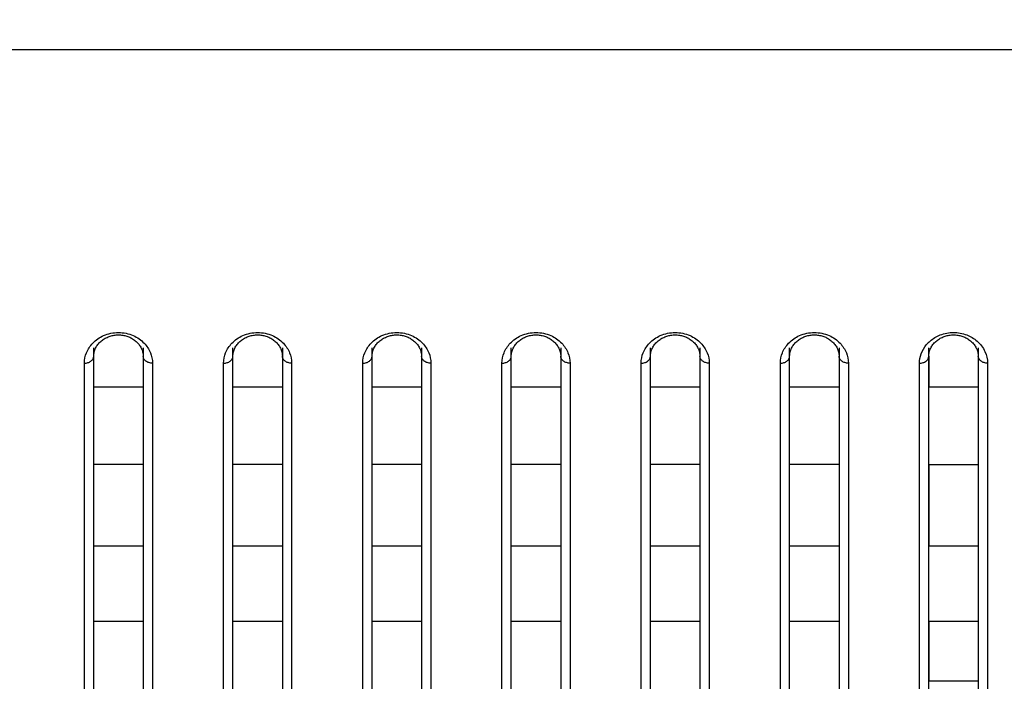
# Model space of a CAD drawing. Header units: millimetres. Extents: x -6054 to 364, y -1866 to 3094.
# Tile 223 of 256: x -4646 to -4614, y 1504 to 1525. Entities that reach past the tile are written whole.
import ezdxf

# ---------------------------------------------------------------- set-up
doc = ezdxf.new("R2010")
doc.units = ezdxf.units.MM
doc.header["$LTSCALE"] = 65.395
doc.header["$PDSIZE"] = 0.05
doc.layers.get('0').update_dxf_attribs({"linetype": 'CONTINUOUS'})
doc.layers.get('Defpoints').update_dxf_attribs({"linetype": 'CONTINUOUS'})
doc.layers.add('DIM', color=3, linetype='CONTINUOUS')
doc.styles.get("Standard").update_dxf_attribs({"font": 'arial.ttf'})
doc.dimstyles.new('ISO-25', dxfattribs={"dimtxt": 2.5, "dimasz": 2.5, "dimexe": 1.25, "dimexo": 0.625, "dimtad": 1, "dimtxsty": 'STANDARD', "dimcen": 2.5, "dimadec": 0, "dimazin": 0, "dimtfac": 1, "dimtmove": 0, "dimatfit": 3, "dimfxl": 1, "dimarcsym": 0})

# ---------------------------------------------------------------- blocks, each defined once
blk = doc.blocks.new('*D29')
at = {"layer": 'Defpoints', "color": 0}
for p in [(-4729.943, 1557.554), (-4793.114, 1484.17), (-4590.173, 1484.17)]:
    blk.add_point(p, dxfattribs=at)
at = {"layer": 'DIM', "color": 3, "lineweight": -2}
for p, q in [((-4730.568, 1557.554), (-4794.364, 1557.554)), ((-4793.114, 1542.554), (-4793.114, 1499.17)), ((-4590.798, 1484.17), (-4794.364, 1484.17))]:
    blk.add_line(p, q, dxfattribs=at)
at = {"layer": 'DIM', "color": 3}
for points in [[(-4790.614, 1542.554), (-4795.614, 1542.554), (-4793.114, 1557.554)], [(-4795.614, 1499.17), (-4790.614, 1499.17), (-4793.114, 1484.17)]]:
    blk.add_solid(points, dxfattribs=at)
at = {"layer": 'DIM', "color": 2, "insert": (-4810.924, 1520.862), "char_height": 20, "attachment_point": 5, "rotation": 90}
blk.add_mtext('73  [2,889]', dxfattribs=at)

msp = doc.modelspace()

# ---------------------------------------------------------------- linework, layer by layer
at = {"linetype": 'Continuous'}
for p, q in [((-3099.485, 1524.002), (-4686.861, 1524.002)), ((-4643.223, 1492.208), (-4643.223, 1514.359)), ((-4641.623, 1514.359), (-4641.623, 1492.208)), ((-4638.723, 1489.861), (-4638.723, 1514.359)), ((-4637.123, 1514.359), (-4637.123, 1489.861)), ((-4634.223, 1487.904), (-4634.223, 1514.359)), ((-4632.623, 1514.359), (-4632.623, 1487.904)), ((-4629.723, 1486.347), (-4629.723, 1514.359)), ((-4628.123, 1514.359), (-4628.123, 1486.347)), ((-4625.223, 1485.771), (-4625.223, 1514.359)), ((-4623.623, 1514.359), (-4623.623, 1485.771)), ((-4620.723, 1484.858), (-4620.723, 1514.359)), ((-4619.123, 1514.359), (-4619.123, 1484.858)), ((-4616.223, 1484.478), (-4616.223, 1514.359)), ((-4614.623, 1514.359), (-4614.623, 1484.478)), ((-4616.223, 1514.091), (-4616.223, 1513.095)), ((-4616.223, 1514.091), (-4616.223, 1513.095)), ((-4614.623, 1514.091), (-4614.623, 1513.095)), ((-4614.623, 1514.091), (-4614.623, 1513.095)), ((-4643.523, 1491.928), (-4643.523, 1513.867)), ((-4641.323, 1513.867), (-4641.323, 1491.928)), ((-4639.023, 1489.576), (-4639.023, 1513.867)), ((-4636.823, 1513.867), (-4636.823, 1489.576)), ((-4634.523, 1487.614), (-4634.523, 1513.867)), ((-4632.323, 1513.867), (-4632.323, 1487.614)), ((-4630.023, 1486.054), (-4630.023, 1513.867)), ((-4627.823, 1513.867), (-4627.823, 1486.054)), ((-4625.523, 1485.476), (-4625.523, 1513.867)), ((-4623.323, 1513.867), (-4623.323, 1485.476)), ((-4621.023, 1484.559), (-4621.023, 1513.867)), ((-4618.823, 1513.867), (-4618.823, 1484.559)), ((-4616.523, 1484.178), (-4616.523, 1513.867)), ((-4614.323, 1513.867), (-4614.323, 1484.178)), ((-4641.623, 1513.096), (-4643.223, 1513.096)), ((-4637.123, 1513.096), (-4638.723, 1513.096)), ((-4632.623, 1513.096), (-4634.223, 1513.096)), ((-4628.123, 1513.096), (-4629.723, 1513.096)), ((-4623.623, 1513.096), (-4625.223, 1513.096)), ((-4619.123, 1513.096), (-4620.723, 1513.096)), ((-4614.623, 1513.095), (-4616.223, 1513.095)), ((-4614.623, 1513.095), (-4616.223, 1513.095)), ((-4641.623, 1510.585), (-4643.223, 1510.585)), ((-4637.123, 1510.585), (-4638.723, 1510.585)), ((-4632.623, 1510.585), (-4634.223, 1510.585)), ((-4628.123, 1510.585), (-4629.723, 1510.585)), ((-4623.623, 1510.585), (-4625.223, 1510.585)), ((-4619.123, 1510.585), (-4620.723, 1510.585)), ((-4616.223, 1510.583), (-4616.223, 1507.945)), ((-4616.223, 1510.583), (-4616.223, 1507.945)), ((-4614.623, 1510.583), (-4616.223, 1510.583)), ((-4614.623, 1510.583), (-4616.223, 1510.583)), ((-4614.623, 1510.583), (-4614.623, 1507.945)), ((-4614.623, 1510.583), (-4614.623, 1507.945)), ((-4641.623, 1507.947), (-4643.223, 1507.947)), ((-4637.123, 1507.947), (-4638.723, 1507.947)), ((-4632.623, 1507.947), (-4634.223, 1507.947)), ((-4628.123, 1507.947), (-4629.723, 1507.947)), ((-4623.623, 1507.947), (-4625.223, 1507.947)), ((-4619.123, 1507.947), (-4620.723, 1507.947)), ((-4614.623, 1507.945), (-4616.223, 1507.945)), ((-4614.623, 1507.945), (-4616.223, 1507.945)), ((-4641.623, 1505.516), (-4643.223, 1505.516)), ((-4637.123, 1505.516), (-4638.723, 1505.516)), ((-4632.623, 1505.516), (-4634.223, 1505.516)), ((-4628.123, 1505.516), (-4629.723, 1505.516)), ((-4623.623, 1505.516), (-4625.223, 1505.516)), ((-4619.123, 1505.516), (-4620.723, 1505.516)), ((-4616.223, 1505.516), (-4616.223, 1503.576)), ((-4616.223, 1505.516), (-4616.223, 1503.576)), ((-4614.623, 1505.516), (-4616.223, 1505.516)), ((-4614.623, 1505.516), (-4616.223, 1505.516)), ((-4614.623, 1505.516), (-4614.623, 1503.576)), ((-4614.623, 1505.516), (-4614.623, 1503.576)), ((-4614.623, 1503.576), (-4616.223, 1503.576)), ((-4614.623, 1503.576), (-4616.223, 1503.576))]:
    msp.add_line(p, q, dxfattribs=at)
for points in [[(-4643.197, 1514.263), (-4643.187, 1514.293), (-4643.174, 1514.324), (-4643.161, 1514.354), (-4643.145, 1514.383), (-4643.128, 1514.412), (-4643.11, 1514.44), (-4643.09, 1514.468), (-4643.068, 1514.495), (-4643.045, 1514.521), (-4643.021, 1514.546), (-4642.995, 1514.57), (-4642.968, 1514.592), (-4642.94, 1514.614), (-4642.912, 1514.635), (-4642.882, 1514.654), (-4642.852, 1514.671), (-4642.822, 1514.687), (-4642.791, 1514.702), (-4642.76, 1514.716), (-4642.728, 1514.728), (-4642.696, 1514.739), (-4642.663, 1514.749), (-4642.63, 1514.757), (-4642.596, 1514.765), (-4642.562, 1514.771), (-4642.528, 1514.775), (-4642.493, 1514.779), (-4642.459, 1514.781), (-4642.424, 1514.782), (-4642.389, 1514.781), (-4642.355, 1514.779), (-4642.32, 1514.776), (-4642.286, 1514.771), (-4642.252, 1514.765), (-4642.219, 1514.758), (-4642.185, 1514.749), (-4642.153, 1514.74), (-4642.12, 1514.729), (-4642.089, 1514.717), (-4642.057, 1514.703), (-4642.026, 1514.688), (-4641.996, 1514.672), (-4641.966, 1514.655), (-4641.936, 1514.636), (-4641.907, 1514.615), (-4641.879, 1514.594), (-4641.853, 1514.571), (-4641.827, 1514.547), (-4641.803, 1514.522), (-4641.78, 1514.497), (-4641.758, 1514.47), (-4641.738, 1514.443), (-4641.719, 1514.415), (-4641.702, 1514.386), (-4641.687, 1514.357), (-4641.673, 1514.327), (-4641.661, 1514.297), (-4641.65, 1514.266)], [(-4638.697, 1514.263), (-4638.687, 1514.293), (-4638.674, 1514.324), (-4638.661, 1514.354), (-4638.645, 1514.383), (-4638.628, 1514.412), (-4638.61, 1514.44), (-4638.59, 1514.468), (-4638.568, 1514.495), (-4638.545, 1514.521), (-4638.521, 1514.546), (-4638.495, 1514.57), (-4638.468, 1514.592), (-4638.44, 1514.614), (-4638.412, 1514.635), (-4638.382, 1514.654), (-4638.352, 1514.671), (-4638.322, 1514.687), (-4638.291, 1514.702), (-4638.26, 1514.716), (-4638.228, 1514.728), (-4638.196, 1514.739), (-4638.163, 1514.749), (-4638.13, 1514.757), (-4638.096, 1514.765), (-4638.062, 1514.771), (-4638.028, 1514.775), (-4637.993, 1514.779), (-4637.959, 1514.781), (-4637.924, 1514.782), (-4637.889, 1514.781), (-4637.855, 1514.779), (-4637.82, 1514.776), (-4637.786, 1514.771), (-4637.752, 1514.765), (-4637.719, 1514.758), (-4637.685, 1514.749), (-4637.653, 1514.74), (-4637.62, 1514.729), (-4637.589, 1514.717), (-4637.557, 1514.703), (-4637.526, 1514.688), (-4637.496, 1514.672), (-4637.466, 1514.655), (-4637.436, 1514.636), (-4637.407, 1514.615), (-4637.379, 1514.594), (-4637.353, 1514.571), (-4637.327, 1514.547), (-4637.303, 1514.522), (-4637.28, 1514.497), (-4637.258, 1514.47), (-4637.238, 1514.443), (-4637.219, 1514.415), (-4637.202, 1514.386), (-4637.187, 1514.357), (-4637.173, 1514.327), (-4637.161, 1514.297), (-4637.15, 1514.266)], [(-4634.197, 1514.263), (-4634.187, 1514.293), (-4634.174, 1514.324), (-4634.161, 1514.354), (-4634.145, 1514.383), (-4634.128, 1514.412), (-4634.11, 1514.44), (-4634.09, 1514.468), (-4634.068, 1514.495), (-4634.045, 1514.521), (-4634.021, 1514.546), (-4633.995, 1514.57), (-4633.968, 1514.592), (-4633.94, 1514.614), (-4633.912, 1514.635), (-4633.882, 1514.654), (-4633.852, 1514.671), (-4633.822, 1514.687), (-4633.791, 1514.702), (-4633.76, 1514.716), (-4633.728, 1514.728), (-4633.696, 1514.739), (-4633.663, 1514.749), (-4633.63, 1514.757), (-4633.596, 1514.765), (-4633.562, 1514.771), (-4633.528, 1514.775), (-4633.493, 1514.779), (-4633.459, 1514.781), (-4633.424, 1514.782), (-4633.389, 1514.781), (-4633.355, 1514.779), (-4633.32, 1514.776), (-4633.286, 1514.771), (-4633.252, 1514.765), (-4633.219, 1514.758), (-4633.185, 1514.749), (-4633.153, 1514.74), (-4633.12, 1514.729), (-4633.089, 1514.717), (-4633.057, 1514.703), (-4633.026, 1514.688), (-4632.996, 1514.672), (-4632.966, 1514.655), (-4632.936, 1514.636), (-4632.907, 1514.615), (-4632.879, 1514.594), (-4632.853, 1514.571), (-4632.827, 1514.547), (-4632.803, 1514.522), (-4632.78, 1514.497), (-4632.758, 1514.47), (-4632.738, 1514.443), (-4632.719, 1514.415), (-4632.702, 1514.386), (-4632.687, 1514.357), (-4632.673, 1514.327), (-4632.661, 1514.297), (-4632.65, 1514.266)], [(-4629.697, 1514.263), (-4629.687, 1514.293), (-4629.674, 1514.324), (-4629.661, 1514.354), (-4629.645, 1514.383), (-4629.628, 1514.412), (-4629.61, 1514.44), (-4629.59, 1514.468), (-4629.568, 1514.495), (-4629.545, 1514.521), (-4629.521, 1514.546), (-4629.495, 1514.57), (-4629.468, 1514.592), (-4629.44, 1514.614), (-4629.412, 1514.635), (-4629.382, 1514.654), (-4629.352, 1514.671), (-4629.322, 1514.687), (-4629.291, 1514.702), (-4629.26, 1514.716), (-4629.228, 1514.728), (-4629.196, 1514.739), (-4629.163, 1514.749), (-4629.13, 1514.757), (-4629.096, 1514.765), (-4629.062, 1514.771), (-4629.028, 1514.775), (-4628.993, 1514.779), (-4628.959, 1514.781), (-4628.924, 1514.782), (-4628.889, 1514.781), (-4628.855, 1514.779), (-4628.82, 1514.776), (-4628.786, 1514.771), (-4628.752, 1514.765), (-4628.719, 1514.758), (-4628.685, 1514.749), (-4628.653, 1514.74), (-4628.62, 1514.729), (-4628.589, 1514.717), (-4628.557, 1514.703), (-4628.526, 1514.688), (-4628.496, 1514.672), (-4628.466, 1514.655), (-4628.436, 1514.636), (-4628.407, 1514.615), (-4628.379, 1514.594), (-4628.353, 1514.571), (-4628.327, 1514.547), (-4628.303, 1514.522), (-4628.28, 1514.497), (-4628.258, 1514.47), (-4628.238, 1514.443), (-4628.219, 1514.415), (-4628.202, 1514.386), (-4628.187, 1514.357), (-4628.173, 1514.327), (-4628.161, 1514.297), (-4628.15, 1514.266)], [(-4625.197, 1514.263), (-4625.187, 1514.293), (-4625.174, 1514.324), (-4625.161, 1514.354), (-4625.145, 1514.383), (-4625.128, 1514.412), (-4625.11, 1514.44), (-4625.09, 1514.468), (-4625.068, 1514.495), (-4625.045, 1514.521), (-4625.021, 1514.546), (-4624.995, 1514.57), (-4624.968, 1514.592), (-4624.94, 1514.614), (-4624.912, 1514.635), (-4624.882, 1514.654), (-4624.852, 1514.671), (-4624.822, 1514.687), (-4624.791, 1514.702), (-4624.76, 1514.716), (-4624.728, 1514.728), (-4624.696, 1514.739), (-4624.663, 1514.749), (-4624.63, 1514.757), (-4624.596, 1514.765), (-4624.562, 1514.771), (-4624.528, 1514.775), (-4624.493, 1514.779), (-4624.459, 1514.781), (-4624.424, 1514.782), (-4624.389, 1514.781), (-4624.355, 1514.779), (-4624.32, 1514.776), (-4624.286, 1514.771), (-4624.252, 1514.765), (-4624.219, 1514.758), (-4624.185, 1514.749), (-4624.153, 1514.74), (-4624.12, 1514.729), (-4624.089, 1514.717), (-4624.057, 1514.703), (-4624.026, 1514.688), (-4623.996, 1514.672), (-4623.966, 1514.655), (-4623.936, 1514.636), (-4623.907, 1514.615), (-4623.879, 1514.594), (-4623.853, 1514.571), (-4623.827, 1514.547), (-4623.803, 1514.522), (-4623.78, 1514.497), (-4623.758, 1514.47), (-4623.738, 1514.443), (-4623.719, 1514.415), (-4623.702, 1514.386), (-4623.687, 1514.357), (-4623.673, 1514.327), (-4623.661, 1514.297), (-4623.65, 1514.266)], [(-4620.697, 1514.263), (-4620.687, 1514.293), (-4620.674, 1514.324), (-4620.661, 1514.354), (-4620.645, 1514.383), (-4620.628, 1514.412), (-4620.61, 1514.44), (-4620.59, 1514.468), (-4620.568, 1514.495), (-4620.545, 1514.521), (-4620.521, 1514.546), (-4620.495, 1514.57), (-4620.468, 1514.592), (-4620.44, 1514.614), (-4620.412, 1514.635), (-4620.382, 1514.654), (-4620.352, 1514.671), (-4620.322, 1514.687), (-4620.291, 1514.702), (-4620.26, 1514.716), (-4620.228, 1514.728), (-4620.196, 1514.739), (-4620.163, 1514.749), (-4620.13, 1514.757), (-4620.096, 1514.765), (-4620.062, 1514.771), (-4620.028, 1514.775), (-4619.993, 1514.779), (-4619.959, 1514.781), (-4619.924, 1514.782), (-4619.889, 1514.781), (-4619.855, 1514.779), (-4619.82, 1514.776), (-4619.786, 1514.771), (-4619.752, 1514.765), (-4619.719, 1514.758), (-4619.685, 1514.749), (-4619.653, 1514.74), (-4619.62, 1514.729), (-4619.589, 1514.717), (-4619.557, 1514.703), (-4619.526, 1514.688), (-4619.496, 1514.672), (-4619.466, 1514.655), (-4619.436, 1514.636), (-4619.407, 1514.615), (-4619.379, 1514.594), (-4619.353, 1514.571), (-4619.327, 1514.547), (-4619.303, 1514.522), (-4619.28, 1514.497), (-4619.258, 1514.47), (-4619.238, 1514.443), (-4619.219, 1514.415), (-4619.202, 1514.386), (-4619.187, 1514.357), (-4619.173, 1514.327), (-4619.161, 1514.297), (-4619.15, 1514.266)], [(-4616.128, 1514.412), (-4616.11, 1514.44), (-4616.09, 1514.468), (-4616.068, 1514.495), (-4616.045, 1514.521), (-4616.021, 1514.546), (-4615.995, 1514.57), (-4615.968, 1514.592), (-4615.94, 1514.614), (-4615.912, 1514.635), (-4615.882, 1514.654), (-4615.852, 1514.671), (-4615.822, 1514.687), (-4615.791, 1514.702), (-4615.76, 1514.716), (-4615.728, 1514.728), (-4615.696, 1514.739), (-4615.663, 1514.749), (-4615.63, 1514.757), (-4615.596, 1514.765), (-4615.562, 1514.771), (-4615.528, 1514.775), (-4615.493, 1514.779), (-4615.459, 1514.781), (-4615.424, 1514.782), (-4615.389, 1514.781), (-4615.355, 1514.779), (-4615.32, 1514.776), (-4615.286, 1514.771), (-4615.252, 1514.765), (-4615.219, 1514.758), (-4615.185, 1514.749), (-4615.153, 1514.74), (-4615.12, 1514.729), (-4615.089, 1514.717), (-4615.057, 1514.703), (-4615.026, 1514.688), (-4614.996, 1514.672), (-4614.966, 1514.655), (-4614.936, 1514.636), (-4614.907, 1514.615), (-4614.879, 1514.594), (-4614.853, 1514.571), (-4614.827, 1514.547), (-4614.803, 1514.522), (-4614.78, 1514.497), (-4614.758, 1514.47), (-4614.738, 1514.443), (-4614.719, 1514.415)], [(-4616.197, 1514.263), (-4616.187, 1514.293), (-4616.174, 1514.324), (-4616.161, 1514.354), (-4616.145, 1514.383), (-4616.128, 1514.412)], [(-4614.719, 1514.415), (-4614.702, 1514.386), (-4614.687, 1514.357), (-4614.673, 1514.327), (-4614.661, 1514.297), (-4614.65, 1514.266)], [(-4643.223, 1514.091), (-4643.223, 1514.105), (-4643.221, 1514.137), (-4643.218, 1514.169), (-4643.213, 1514.2), (-4643.206, 1514.232), (-4643.197, 1514.263)], [(-4641.65, 1514.266), (-4641.642, 1514.235), (-4641.634, 1514.204), (-4641.629, 1514.173), (-4641.625, 1514.141), (-4641.623, 1514.109), (-4641.623, 1514.091)], [(-4638.723, 1514.091), (-4638.723, 1514.105), (-4638.721, 1514.137), (-4638.718, 1514.169), (-4638.713, 1514.2), (-4638.706, 1514.232), (-4638.697, 1514.263)], [(-4637.15, 1514.266), (-4637.142, 1514.235), (-4637.134, 1514.204), (-4637.129, 1514.173), (-4637.125, 1514.141), (-4637.123, 1514.109), (-4637.123, 1514.091)], [(-4634.223, 1514.091), (-4634.223, 1514.105), (-4634.221, 1514.137), (-4634.218, 1514.169), (-4634.213, 1514.2), (-4634.206, 1514.232), (-4634.197, 1514.263)], [(-4632.65, 1514.266), (-4632.642, 1514.235), (-4632.634, 1514.204), (-4632.629, 1514.173), (-4632.625, 1514.141), (-4632.623, 1514.109), (-4632.623, 1514.091)], [(-4629.723, 1514.091), (-4629.723, 1514.105), (-4629.721, 1514.137), (-4629.718, 1514.169), (-4629.713, 1514.2), (-4629.706, 1514.232), (-4629.697, 1514.263)], [(-4628.15, 1514.266), (-4628.142, 1514.235), (-4628.134, 1514.204), (-4628.129, 1514.173), (-4628.125, 1514.141), (-4628.123, 1514.109), (-4628.123, 1514.091)], [(-4625.223, 1514.091), (-4625.223, 1514.105), (-4625.221, 1514.137), (-4625.218, 1514.169), (-4625.213, 1514.2), (-4625.206, 1514.232), (-4625.197, 1514.263)], [(-4623.65, 1514.266), (-4623.642, 1514.235), (-4623.634, 1514.204), (-4623.629, 1514.173), (-4623.625, 1514.141), (-4623.623, 1514.109), (-4623.623, 1514.091)], [(-4620.723, 1514.091), (-4620.723, 1514.105), (-4620.721, 1514.137), (-4620.718, 1514.169), (-4620.713, 1514.2), (-4620.706, 1514.232), (-4620.697, 1514.263)], [(-4619.15, 1514.266), (-4619.142, 1514.235), (-4619.134, 1514.204), (-4619.129, 1514.173), (-4619.125, 1514.141), (-4619.123, 1514.109), (-4619.123, 1514.091)], [(-4616.223, 1514.091), (-4616.223, 1514.105), (-4616.221, 1514.137), (-4616.218, 1514.169), (-4616.213, 1514.2), (-4616.206, 1514.232), (-4616.197, 1514.263)], [(-4614.65, 1514.266), (-4614.642, 1514.235), (-4614.634, 1514.204), (-4614.629, 1514.173), (-4614.625, 1514.141), (-4614.623, 1514.109), (-4614.623, 1514.091)]]:
    msp.add_lwpolyline(points, dxfattribs=at)
msp.add_arc((-4615.498, 1513.792), 1.045, 130.9751, 140.592, dxfattribs=at)
for points, knots in [([(-4616.523, 1484.163), (-4618.277, 1484.192), (-4622.079, 1484.405), (-4627.773, 1485.121), (-4633.642, 1486.236), (-4639.363, 1487.652), (-4644.954, 1489.331), (-4652.25, 1491.893), (-4661.092, 1495.659), (-4669.58, 1500.145), (-4676.144, 1504.192), (-4680.946, 1507.475), (-4685.613, 1511.031), (-4690.125, 1514.9), (-4693.73, 1518.44), (-4696.494, 1521.518), (-4697.827, 1523.154), (-4698.479, 1524.002)], [0, 0, 0, 0, 0.052214, 0.115399, 0.178585, 0.241771, 0.304957, 0.368142, 0.494514, 0.620885, 0.684071, 0.747257, 0.810443, 0.873628, 0.936814, 0.968407, 1, 1, 1, 1]), ([(-4686.861, 1524.002), (-4686.099, 1522.555), (-4684.413, 1519.798), (-4681.519, 1515.995), (-4678.4, 1512.524), (-4674.049, 1508.3), (-4668.279, 1503.597), (-4660.982, 1498.708), (-4653.452, 1494.512), (-4645.75, 1490.965), (-4637.924, 1488.067), (-4632.605, 1486.578), (-4629.939, 1485.967)], [0, 0, 0, 0, 0.069869, 0.137658, 0.20393, 0.269036, 0.396532, 0.521284, 0.64382, 0.764408, 0.883149, 1, 1, 1, 1]), ([(-4643.523, 1513.867), (-4643.523, 1513.981), (-4643.475, 1514.221), (-4643.26, 1514.545), (-4642.897, 1514.796), (-4642.423, 1514.894), (-4641.95, 1514.796), (-4641.587, 1514.545), (-4641.371, 1514.221), (-4641.323, 1513.981), (-4641.323, 1513.867)], [0, 0, 0, 0, 0.104682, 0.21856, 0.349751, 0.499989, 0.650234, 0.781434, 0.895316, 1, 1, 1, 1]), ([(-4639.023, 1513.867), (-4639.023, 1513.981), (-4638.975, 1514.221), (-4638.76, 1514.545), (-4638.397, 1514.796), (-4637.923, 1514.894), (-4637.45, 1514.796), (-4637.087, 1514.545), (-4636.871, 1514.221), (-4636.823, 1513.981), (-4636.823, 1513.867)], [0, 0, 0, 0, 0.104682, 0.21856, 0.349751, 0.499989, 0.650234, 0.781434, 0.895316, 1, 1, 1, 1]), ([(-4634.523, 1513.867), (-4634.523, 1513.981), (-4634.475, 1514.221), (-4634.26, 1514.545), (-4633.897, 1514.796), (-4633.423, 1514.894), (-4632.95, 1514.796), (-4632.587, 1514.545), (-4632.371, 1514.221), (-4632.323, 1513.981), (-4632.323, 1513.867)], [0, 0, 0, 0, 0.104682, 0.21856, 0.349751, 0.499989, 0.650234, 0.781434, 0.895316, 1, 1, 1, 1]), ([(-4630.023, 1513.867), (-4630.023, 1513.981), (-4629.975, 1514.221), (-4629.76, 1514.545), (-4629.397, 1514.796), (-4628.923, 1514.894), (-4628.45, 1514.796), (-4628.087, 1514.545), (-4627.871, 1514.221), (-4627.823, 1513.981), (-4627.823, 1513.867)], [0, 0, 0, 0, 0.104682, 0.21856, 0.349751, 0.499989, 0.650234, 0.781434, 0.895316, 1, 1, 1, 1]), ([(-4625.523, 1513.867), (-4625.523, 1513.981), (-4625.475, 1514.221), (-4625.26, 1514.545), (-4624.897, 1514.796), (-4624.423, 1514.894), (-4623.95, 1514.796), (-4623.587, 1514.545), (-4623.371, 1514.221), (-4623.323, 1513.981), (-4623.323, 1513.867)], [0, 0, 0, 0, 0.104682, 0.21856, 0.349751, 0.499989, 0.650234, 0.781434, 0.895316, 1, 1, 1, 1]), ([(-4621.023, 1513.867), (-4621.023, 1513.981), (-4620.975, 1514.221), (-4620.76, 1514.545), (-4620.397, 1514.796), (-4619.923, 1514.894), (-4619.45, 1514.796), (-4619.087, 1514.545), (-4618.871, 1514.221), (-4618.823, 1513.981), (-4618.823, 1513.867)], [0, 0, 0, 0, 0.104682, 0.21856, 0.349751, 0.499989, 0.650234, 0.781434, 0.895316, 1, 1, 1, 1]), ([(-4616.183, 1514.581), (-4616.086, 1514.666), (-4615.845, 1514.81), (-4615.423, 1514.887), (-4615.001, 1514.81), (-4614.76, 1514.666), (-4614.663, 1514.581)], [0, 0, 0, 0, 0.235745, 0.500004, 0.764261, 1, 1, 1, 1]), ([(-4616.523, 1513.867), (-4616.523, 1513.969), (-4616.485, 1514.183), (-4616.375, 1514.371), (-4616.306, 1514.456)], [0, 0, 0, 0, 0.482589, 1, 1, 1, 1]), ([(-4614.663, 1514.581), (-4614.556, 1514.488), (-4614.385, 1514.267), (-4614.323, 1513.995), (-4614.323, 1513.867)], [0, 0, 0, 0, 0.52583, 1, 1, 1, 1]), ([(-4643.523, 1513.867), (-4643.484, 1513.867), (-4643.409, 1513.878), (-4643.31, 1513.925), (-4643.241, 1513.999), (-4643.223, 1514.062), (-4643.223, 1514.091)], [0, 0, 0, 0, 0.28207, 0.546535, 0.783879, 1, 1, 1, 1]), ([(-4641.323, 1513.867), (-4641.362, 1513.867), (-4641.437, 1513.878), (-4641.536, 1513.925), (-4641.605, 1513.999), (-4641.623, 1514.062), (-4641.623, 1514.091)], [0, 0, 0, 0, 0.28207, 0.546535, 0.783879, 1, 1, 1, 1]), ([(-4639.023, 1513.867), (-4638.984, 1513.867), (-4638.909, 1513.878), (-4638.81, 1513.925), (-4638.741, 1513.999), (-4638.723, 1514.062), (-4638.723, 1514.091)], [0, 0, 0, 0, 0.28207, 0.546535, 0.783879, 1, 1, 1, 1]), ([(-4636.823, 1513.867), (-4636.862, 1513.867), (-4636.937, 1513.878), (-4637.036, 1513.925), (-4637.105, 1513.999), (-4637.123, 1514.062), (-4637.123, 1514.091)], [0, 0, 0, 0, 0.28207, 0.546535, 0.783879, 1, 1, 1, 1]), ([(-4634.523, 1513.867), (-4634.484, 1513.867), (-4634.409, 1513.878), (-4634.31, 1513.925), (-4634.241, 1513.999), (-4634.223, 1514.062), (-4634.223, 1514.091)], [0, 0, 0, 0, 0.28207, 0.546535, 0.783879, 1, 1, 1, 1]), ([(-4632.323, 1513.867), (-4632.362, 1513.867), (-4632.437, 1513.878), (-4632.536, 1513.925), (-4632.605, 1513.999), (-4632.623, 1514.062), (-4632.623, 1514.091)], [0, 0, 0, 0, 0.28207, 0.546535, 0.783879, 1, 1, 1, 1]), ([(-4630.023, 1513.867), (-4629.984, 1513.867), (-4629.909, 1513.878), (-4629.81, 1513.925), (-4629.741, 1513.999), (-4629.723, 1514.062), (-4629.723, 1514.091)], [0, 0, 0, 0, 0.28207, 0.546535, 0.783879, 1, 1, 1, 1]), ([(-4627.823, 1513.867), (-4627.862, 1513.867), (-4627.937, 1513.878), (-4628.036, 1513.925), (-4628.105, 1513.999), (-4628.123, 1514.062), (-4628.123, 1514.091)], [0, 0, 0, 0, 0.28207, 0.546535, 0.783879, 1, 1, 1, 1]), ([(-4625.523, 1513.867), (-4625.484, 1513.867), (-4625.409, 1513.878), (-4625.31, 1513.925), (-4625.241, 1513.999), (-4625.223, 1514.062), (-4625.223, 1514.091)], [0, 0, 0, 0, 0.28207, 0.546535, 0.783879, 1, 1, 1, 1]), ([(-4623.323, 1513.867), (-4623.362, 1513.867), (-4623.437, 1513.878), (-4623.536, 1513.925), (-4623.605, 1513.999), (-4623.623, 1514.062), (-4623.623, 1514.091)], [0, 0, 0, 0, 0.28207, 0.546535, 0.783879, 1, 1, 1, 1]), ([(-4621.023, 1513.867), (-4620.984, 1513.867), (-4620.909, 1513.878), (-4620.81, 1513.925), (-4620.741, 1513.999), (-4620.723, 1514.062), (-4620.723, 1514.091)], [0, 0, 0, 0, 0.28207, 0.546535, 0.783879, 1, 1, 1, 1]), ([(-4618.823, 1513.867), (-4618.862, 1513.867), (-4618.937, 1513.878), (-4619.036, 1513.925), (-4619.105, 1513.999), (-4619.123, 1514.062), (-4619.123, 1514.091)], [0, 0, 0, 0, 0.28207, 0.546535, 0.783879, 1, 1, 1, 1]), ([(-4616.523, 1513.867), (-4616.484, 1513.867), (-4616.409, 1513.878), (-4616.31, 1513.925), (-4616.241, 1513.999), (-4616.223, 1514.062), (-4616.223, 1514.091)], [0, 0, 0, 0, 0.28207, 0.546535, 0.783879, 1, 1, 1, 1]), ([(-4614.323, 1513.867), (-4614.362, 1513.867), (-4614.437, 1513.878), (-4614.536, 1513.925), (-4614.605, 1513.999), (-4614.623, 1514.062), (-4614.623, 1514.091)], [0, 0, 0, 0, 0.28207, 0.546535, 0.783879, 1, 1, 1, 1])]:
    msp.add_open_spline(points, degree=3, knots=knots, dxfattribs=at)

# ---------------------------------------------------------------- dimensions: what is measured, and where the dimension line sits
at = {"layer": 'DIM'}
dim = msp.add_linear_dim(base=(-4793.114, 1484.17), p1=(-4729.943, 1557.554), p2=(-4590.173, 1484.17), angle=90, text='<> []', dimstyle='ISO-25', override={"dimtxt": 20, "dimasz": 15, "dimgap": 5, "dimdec": 0, "dimclrd": 3, "dimclre": 3, "dimclrt": 2, "dimadec": 1, "dimtp": 0.3, "dimtm": 0.3, "dimtofl": 0}, dxfattribs=at)
dim.commit()
dim.dimension.update_dxf_attribs({"geometry": '*D29', "text_midpoint": (-4793.114, 1520.862), "dimtype": 160})

doc.saveas('drawing.dxf')
